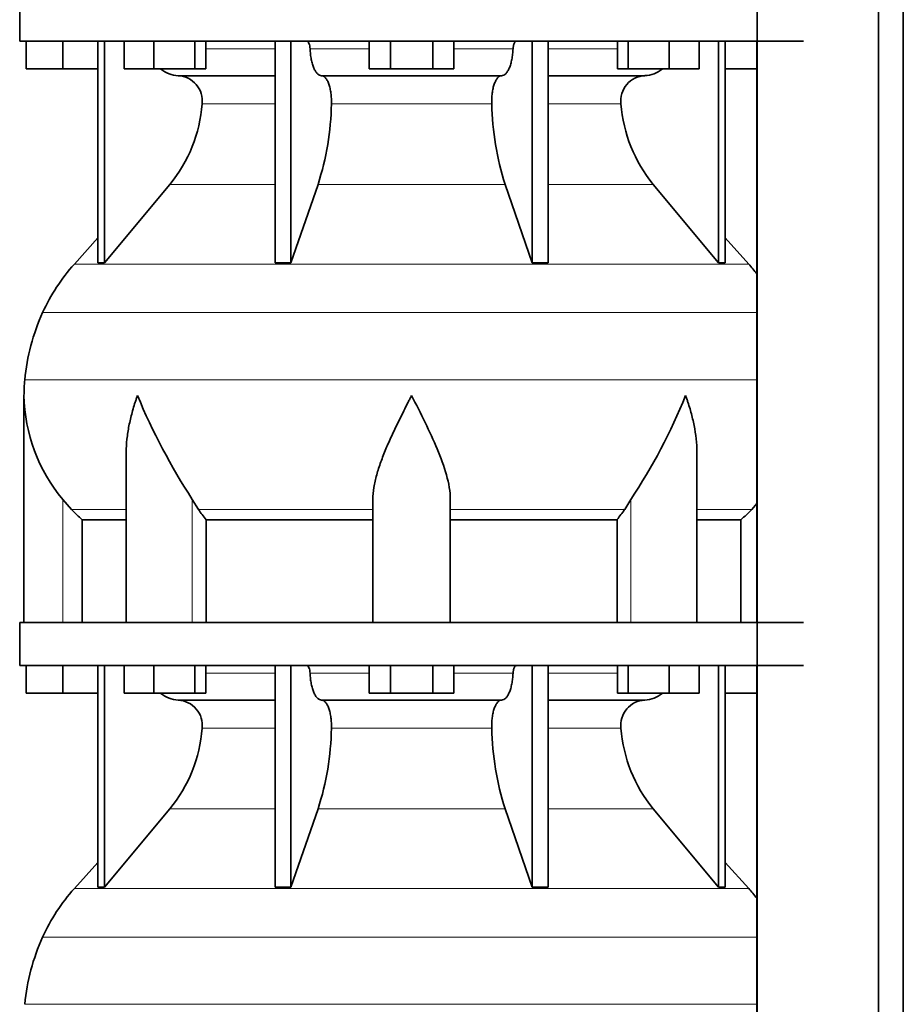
# Model space of a CAD drawing. Header units: millimetres. Extents: x -304 to -45, y -520 to 1050.
# Tile 14 of 31: x -301 to -260, y 254 to 300. Entities that reach past the tile are written whole.
import ezdxf

# ---------------------------------------------------------------- set-up
doc = ezdxf.new("R2010")
doc.units = ezdxf.units.MM
doc.layers.add('MID_134-20', color=7, linetype='Continuous')
doc.layers.add('VSI134_DIFFUSORE', color=7, linetype='Continuous')

# ---------------------------------------------------------------- blocks, each defined once
blk = doc.blocks.new('SE')
at = {"layer": 'MID_134-20', "color": 7, "linetype": 'Continuous', "lineweight": 35}
for p, q in [((-266.746, 826.977), (-266.746, 243.677)), ((-261.119, 243.677), (-261.119, 826.977)), ((-259.96, 243.677), (-259.96, 826.977)), ((-266.76, 298.977), (-266.76, 271.977)), ((-266.76, 269.977), (-266.76, 243.677))]:
    blk.add_line(p, q, dxfattribs=at)
at = {"layer": 'VSI134_DIFFUSORE', "color": 7, "linetype": 'Continuous', "lineweight": 35}
for p, q in [((-300.999, 300.977), (-300.999, 298.977)), ((-300.999, 298.977), (-264.599, 298.977)), ((-300.699, 297.697), (-300.699, 298.977)), ((-300.699, 297.697), (-300.699, 298.977)), ((-298.999, 297.697), (-298.999, 298.977)), ((-297.364, 298.977), (-297.364, 288.686)), ((-297.058, 298.977), (-297.058, 288.686)), ((-296.15, 297.697), (-296.15, 298.977)), ((-294.762, 297.697), (-294.762, 298.977)), ((-292.866, 297.697), (-292.866, 298.977)), ((-292.358, 297.697), (-292.358, 298.977)), ((-289.138, 298.977), (-289.138, 288.686)), ((-288.399, 298.977), (-288.399, 288.686)), ((-284.762, 297.697), (-284.762, 298.977)), ((-283.78, 297.697), (-283.78, 298.977)), ((-281.817, 297.697), (-281.817, 298.977)), ((-280.836, 297.697), (-280.836, 298.977)), ((-277.199, 298.977), (-277.199, 288.686)), ((-276.459, 298.977), (-276.459, 288.686)), ((-273.24, 297.697), (-273.24, 298.977)), ((-272.732, 297.697), (-272.732, 298.977)), ((-270.836, 297.697), (-270.836, 298.977)), ((-269.448, 297.697), (-269.448, 298.977)), ((-268.539, 298.977), (-268.539, 288.686)), ((-268.233, 298.977), (-268.233, 288.686)), ((-298.999, 297.697), (-300.699, 297.697)), ((-297.364, 297.697), (-298.999, 297.697)), ((-294.762, 297.697), (-296.15, 297.697)), ((-292.866, 297.697), (-294.762, 297.697)), ((-292.358, 297.697), (-292.866, 297.697)), ((-283.78, 297.697), (-284.762, 297.697)), ((-281.817, 297.697), (-283.78, 297.697)), ((-280.836, 297.697), (-281.817, 297.697)), ((-272.732, 297.697), (-273.24, 297.697)), ((-270.836, 297.697), (-272.732, 297.697)), ((-269.448, 297.697), (-270.836, 297.697)), ((-266.76, 297.697), (-268.233, 297.697)), ((-293.634, 297.377), (-289.138, 297.377)), ((-286.981, 297.377), (-278.617, 297.377)), ((-276.459, 297.377), (-271.964, 297.377)), ((-297.058, 288.686), (-294.027, 292.328)), ((-288.399, 288.686), (-287.144, 292.328)), ((-278.454, 292.328), (-277.199, 288.686)), ((-271.571, 292.328), (-268.539, 288.686)), ((-297.364, 289.841), (-298.459, 288.626)), ((-267.139, 288.626), (-268.233, 289.841)), ((-297.364, 288.686), (-297.058, 288.686)), ((-289.138, 288.686), (-288.399, 288.686)), ((-277.199, 288.686), (-276.459, 288.686)), ((-268.539, 288.686), (-268.233, 288.686)), ((-300.799, 282.524), (-300.799, 271.977)), ((-296.054, 279.848), (-296.054, 271.977)), ((-269.544, 271.977), (-269.544, 279.848)), ((-298.597, 277.237), (-298.999, 277.696)), ((-292.697, 277.237), (-292.981, 277.696)), ((-284.599, 271.977), (-284.599, 277.696)), ((-280.999, 271.977), (-280.999, 277.696)), ((-272.617, 277.696), (-272.901, 277.237)), ((-266.76, 277.512), (-267.001, 277.237)), ((-298.093, 276.748), (-296.054, 276.748)), ((-298.093, 271.977), (-298.093, 276.748)), ((-292.341, 276.748), (-284.599, 276.748)), ((-292.341, 271.977), (-292.341, 276.748)), ((-280.999, 276.748), (-273.257, 276.748)), ((-273.257, 276.748), (-273.257, 271.977)), ((-269.544, 276.748), (-267.504, 276.748)), ((-267.504, 276.748), (-267.504, 271.977)), ((-300.999, 271.977), (-264.599, 271.977)), ((-300.999, 271.977), (-300.999, 269.977)), ((-300.999, 269.977), (-264.599, 269.977)), ((-300.699, 268.697), (-300.699, 269.977)), ((-300.699, 268.697), (-300.699, 269.977)), ((-298.999, 268.697), (-298.999, 269.977)), ((-297.364, 269.977), (-297.364, 259.686)), ((-297.058, 269.977), (-297.058, 259.686)), ((-296.15, 268.697), (-296.15, 269.977)), ((-294.762, 268.697), (-294.762, 269.977)), ((-292.866, 268.697), (-292.866, 269.977)), ((-292.358, 268.697), (-292.358, 269.977)), ((-289.138, 269.977), (-289.138, 259.686)), ((-288.399, 269.977), (-288.399, 259.686)), ((-284.762, 268.697), (-284.762, 269.977)), ((-283.78, 268.697), (-283.78, 269.977)), ((-281.817, 268.697), (-281.817, 269.977)), ((-280.836, 268.697), (-280.836, 269.977)), ((-277.199, 269.977), (-277.199, 259.686)), ((-276.459, 269.977), (-276.459, 259.686)), ((-273.24, 268.697), (-273.24, 269.977)), ((-272.732, 268.697), (-272.732, 269.977)), ((-270.836, 268.697), (-270.836, 269.977)), ((-269.448, 268.697), (-269.448, 269.977)), ((-268.539, 269.977), (-268.539, 259.686)), ((-268.233, 269.977), (-268.233, 259.686)), ((-298.999, 268.697), (-300.699, 268.697)), ((-297.364, 268.697), (-298.999, 268.697)), ((-294.762, 268.697), (-296.15, 268.697)), ((-292.866, 268.697), (-294.762, 268.697)), ((-292.358, 268.697), (-292.866, 268.697)), ((-283.78, 268.697), (-284.762, 268.697)), ((-281.817, 268.697), (-283.78, 268.697)), ((-280.836, 268.697), (-281.817, 268.697)), ((-272.732, 268.697), (-273.24, 268.697)), ((-270.836, 268.697), (-272.732, 268.697)), ((-269.448, 268.697), (-270.836, 268.697)), ((-266.76, 268.697), (-268.233, 268.697)), ((-293.634, 268.377), (-289.138, 268.377)), ((-286.981, 268.377), (-278.617, 268.377)), ((-276.459, 268.377), (-271.964, 268.377)), ((-297.058, 259.686), (-294.027, 263.328)), ((-288.399, 259.686), (-287.144, 263.328)), ((-278.454, 263.328), (-277.199, 259.686)), ((-271.571, 263.328), (-268.539, 259.686)), ((-297.364, 260.841), (-298.459, 259.626)), ((-267.139, 259.626), (-268.233, 260.841)), ((-297.364, 259.686), (-297.058, 259.686)), ((-289.138, 259.686), (-288.399, 259.686)), ((-277.199, 259.686), (-276.459, 259.686)), ((-268.539, 259.686), (-268.233, 259.686))]:
    blk.add_line(p, q, dxfattribs=at)
at = {"layer": 'VSI134_DIFFUSORE', "color": 4, "linetype": 'Continuous', "lineweight": 9}
for p, q in [((-292.358, 298.622), (-289.138, 298.622)), ((-287.513, 298.622), (-284.762, 298.622)), ((-280.836, 298.622), (-278.084, 298.622)), ((-276.459, 298.622), (-273.24, 298.622)), ((-289.138, 296.068), (-292.524, 296.068)), ((-279.077, 296.068), (-286.521, 296.068)), ((-273.073, 296.068), (-276.459, 296.068)), ((-294.027, 292.328), (-289.138, 292.328)), ((-287.144, 292.328), (-278.454, 292.328)), ((-276.459, 292.328), (-271.571, 292.328)), ((-298.459, 288.626), (-267.139, 288.626)), ((-299.932, 286.374), (-266.76, 286.374)), ((-300.764, 283.249), (-266.76, 283.249)), ((-298.999, 271.977), (-298.999, 277.696)), ((-292.981, 271.977), (-292.981, 277.696)), ((-272.617, 271.977), (-272.617, 277.696)), ((-298.597, 277.237), (-296.054, 277.237)), ((-292.697, 277.237), (-284.599, 277.237)), ((-280.999, 277.237), (-272.901, 277.237)), ((-269.544, 277.237), (-267.001, 277.237)), ((-292.358, 269.622), (-289.138, 269.622)), ((-287.513, 269.622), (-284.762, 269.622)), ((-280.836, 269.622), (-278.084, 269.622)), ((-276.459, 269.622), (-273.24, 269.622)), ((-289.138, 267.068), (-292.524, 267.068)), ((-279.077, 267.068), (-286.521, 267.068)), ((-273.073, 267.068), (-276.459, 267.068)), ((-294.027, 263.328), (-289.138, 263.328)), ((-287.144, 263.328), (-278.454, 263.328)), ((-276.459, 263.328), (-271.571, 263.328)), ((-298.459, 259.626), (-267.139, 259.626)), ((-299.932, 257.374), (-266.76, 257.374)), ((-300.764, 254.249), (-266.76, 254.249))]:
    blk.add_line(p, q, dxfattribs=at)
at = {"layer": 'VSI134_DIFFUSORE', "color": 7, "linetype": 'Continuous', "lineweight": 35}
for centre, radius, start, end in [((-293.587, 298.712), 1.336, 230.2819, 268.0094), ((-293.691, 296.204), 1.174, 353.3223, 87.2173), ((-271.911, 296.208), 1.171, 92.5772, 186.8833), ((-272.012, 298.714), 1.337, 272.0607, 309.722), ((-299.185, 296.573), 6.68, 320.5472, 355.6594), ((-299.512, 296.309), 12.994, 342.1602, 358.9354), ((-265.784, 296.359), 13.296, 181.2569, 197.6475), ((-266.391, 296.582), 6.702, 184.3996, 219.3938), ((-291.919, 282.737), 8.8, 138, 155.5912), ((-273.679, 282.737), 8.8, 38.1684, 42), ((-291.008, 282.324), 9.8, 155.5912, 174.5826), ((-293.099, 282.522), 7.7, 174.5826, 180.0016), ((-293.068, 282.657), 7.732, 180.9959, 219.9106), ((-267.86, 294.031), 29.965, 202.585, 213.0327), ((-295.271, 292.729), 27.189, 326.4322, 337.9502), ((-286.069, 281.685), 7.982, 213.8601, 218.2043), ((-279.524, 281.681), 7.975, 321.7938, 326.1418), ((-293.587, 269.712), 1.336, 230.2819, 268.0094), ((-272.012, 269.714), 1.337, 272.0607, 309.722), ((-293.691, 267.204), 1.174, 353.3223, 87.2173), ((-271.911, 267.208), 1.171, 92.5772, 186.8833), ((-299.185, 267.573), 6.68, 320.5472, 355.6594), ((-299.512, 267.309), 12.994, 342.1602, 358.9354), ((-265.784, 267.359), 13.296, 181.2569, 197.6475), ((-266.391, 267.582), 6.702, 184.3996, 219.3938), ((-291.919, 253.737), 8.8, 138, 155.5912), ((-273.679, 253.737), 8.8, 38.1684, 42), ((-291.008, 253.324), 9.8, 155.5912, 174.5826)]:
    blk.add_arc(centre, radius, start, end, dxfattribs=at)
for points, knots in [([(-287.666, 298.977), (-287.656, 298.977), (-287.647, 298.975), (-287.629, 298.966), (-287.62, 298.96), (-287.594, 298.934), (-287.577, 298.908), (-287.55, 298.843), (-287.538, 298.804), (-287.521, 298.718), (-287.515, 298.671), (-287.513, 298.622)], [0, 0, 0, 0, 0.125, 0.125, 0.25, 0.25, 0.5, 0.5, 0.75, 0.75, 1, 1, 1, 1]), ([(-286.981, 297.377), (-287.013, 297.377), (-287.045, 297.385), (-287.094, 297.408), (-287.11, 297.418), (-287.141, 297.441), (-287.157, 297.454), (-287.202, 297.499), (-287.231, 297.537), (-287.287, 297.626), (-287.314, 297.677), (-287.362, 297.789), (-287.384, 297.852), (-287.424, 297.987), (-287.442, 298.059), (-287.472, 298.209), (-287.484, 298.289), (-287.503, 298.453), (-287.51, 298.536), (-287.513, 298.622)], [0, 0, 0, 0, 0.125, 0.125, 0.1875, 0.1875, 0.25, 0.25, 0.375, 0.375, 0.5, 0.5, 0.625, 0.625, 0.75, 0.75, 0.875, 0.875, 1, 1, 1, 1]), ([(-278.084, 298.622), (-278.088, 298.536), (-278.095, 298.453), (-278.109, 298.331), (-278.114, 298.291), (-278.126, 298.212), (-278.133, 298.173), (-278.156, 298.059), (-278.173, 297.988), (-278.203, 297.887), (-278.214, 297.855), (-278.236, 297.792), (-278.248, 297.762), (-278.284, 297.677), (-278.31, 297.626), (-278.366, 297.538), (-278.395, 297.5), (-278.456, 297.439), (-278.488, 297.416), (-278.552, 297.385), (-278.585, 297.377), (-278.617, 297.377)], [0, 0, 0, 0, 0.125, 0.125, 0.1875, 0.1875, 0.25, 0.25, 0.375, 0.375, 0.4375, 0.4375, 0.5, 0.5, 0.625, 0.625, 0.75, 0.75, 0.875, 0.875, 1, 1, 1, 1]), ([(-278.084, 298.622), (-278.082, 298.671), (-278.077, 298.717), (-278.064, 298.782), (-278.059, 298.803), (-278.048, 298.841), (-278.041, 298.859), (-278.027, 298.892), (-278.02, 298.906), (-278.004, 298.931), (-277.995, 298.942), (-277.978, 298.96), (-277.969, 298.966), (-277.951, 298.975), (-277.941, 298.977), (-277.932, 298.977)], [0, 0, 0, 0, 0.25, 0.25, 0.375, 0.375, 0.5, 0.5, 0.625, 0.625, 0.75, 0.75, 0.875, 0.875, 1, 1, 1, 1]), ([(-286.981, 297.377), (-286.965, 297.377), (-286.949, 297.375), (-286.917, 297.366), (-286.901, 297.36), (-286.855, 297.334), (-286.824, 297.309), (-286.766, 297.242), (-286.738, 297.2), (-286.699, 297.128), (-286.687, 297.102), (-286.663, 297.047), (-286.651, 297.017), (-286.619, 296.926), (-286.6, 296.859), (-286.576, 296.752), (-286.568, 296.714), (-286.555, 296.639), (-286.549, 296.6), (-286.534, 296.483), (-286.527, 296.401), (-286.519, 296.235), (-286.518, 296.151), (-286.521, 296.068)], [0, 0, 0, 0, 0.0625, 0.0625, 0.125, 0.125, 0.25, 0.25, 0.375, 0.375, 0.4375, 0.4375, 0.5, 0.5, 0.625, 0.625, 0.6875, 0.6875, 0.75, 0.75, 0.875, 0.875, 1, 1, 1, 1]), ([(-279.077, 296.068), (-279.079, 296.151), (-279.079, 296.234), (-279.073, 296.358), (-279.07, 296.399), (-279.063, 296.481), (-279.059, 296.521), (-279.044, 296.639), (-279.03, 296.715), (-279.006, 296.822), (-278.997, 296.857), (-278.978, 296.924), (-278.958, 296.988), (-278.935, 297.046), (-278.911, 297.102), (-278.899, 297.128), (-278.86, 297.201), (-278.832, 297.242), (-278.774, 297.309), (-278.743, 297.335), (-278.681, 297.369), (-278.649, 297.377), (-278.617, 297.377)], [0, 0, 0, 0, 0.125, 0.125, 0.1875, 0.1875, 0.25, 0.25, 0.375, 0.375, 0.4375, 0.4375, 0.5, 0.5625, 0.5625, 0.625, 0.625, 0.75, 0.75, 0.875, 0.875, 1, 1, 1, 1]), ([(-295.527, 282.522), (-295.546, 282.47), (-295.564, 282.418), (-295.6, 282.314), (-295.617, 282.261), (-295.669, 282.105), (-295.701, 282.001), (-295.792, 281.689), (-295.846, 281.482), (-295.936, 281.067), (-295.972, 280.859), (-296.026, 280.448), (-296.044, 280.244), (-296.053, 279.976), (-296.054, 279.912), (-296.054, 279.847)], [0, 0, 0, 0, 0.03125, 0.03125, 0.0625, 0.0625, 0.125, 0.125, 0.25, 0.25, 0.375, 0.375, 0.5, 0.5, 0.5400162, 0.5400162, 0.5400162, 0.5400162]), ([(-282.799, 282.522), (-282.825, 282.47), (-282.852, 282.418), (-282.905, 282.314), (-282.932, 282.261), (-283.011, 282.105), (-283.064, 282.001), (-283.221, 281.689), (-283.325, 281.482), (-283.527, 281.067), (-283.627, 280.859), (-283.816, 280.448), (-283.906, 280.244), (-284.075, 279.839), (-284.155, 279.638), (-284.263, 279.337), (-284.297, 279.237), (-284.361, 279.037), (-284.392, 278.937), (-284.474, 278.641), (-284.518, 278.447), (-284.581, 278.066), (-284.599, 277.88), (-284.599, 277.696)], [0, 0, 0, 0, 0.03125, 0.03125, 0.0625, 0.0625, 0.125, 0.125, 0.25, 0.25, 0.375, 0.375, 0.5, 0.5, 0.625, 0.625, 0.6875, 0.6875, 0.75, 0.75, 0.875, 0.875, 1, 1, 1, 1]), ([(-280.999, 277.696), (-280.999, 278.063), (-281.069, 278.443), (-281.288, 279.233), (-281.437, 279.636), (-281.945, 280.85), (-282.376, 281.693), (-282.799, 282.522)], [0, 0, 0, 0, 0.25, 0.25, 0.5, 0.5, 1, 1, 1, 1]), ([(-269.544, 279.847), (-269.544, 279.914), (-269.545, 279.982), (-269.562, 280.46), (-269.619, 280.868), (-269.753, 281.485), (-269.806, 281.691), (-269.897, 282.001), (-269.929, 282.105), (-269.98, 282.261), (-270.007, 282.339), (-270.034, 282.418), (-270.052, 282.47), (-270.062, 282.497), (-270.071, 282.522)], [0.4588627, 0.4588627, 0.4588627, 0.4588627, 0.5, 0.5, 0.75, 0.75, 0.875, 0.875, 0.9375, 0.9375, 0.96875, 0.984375, 0.984375, 1, 1, 1, 1]), ([(-287.666, 269.977), (-287.656, 269.977), (-287.647, 269.975), (-287.629, 269.966), (-287.62, 269.96), (-287.594, 269.934), (-287.577, 269.908), (-287.55, 269.843), (-287.538, 269.804), (-287.521, 269.718), (-287.515, 269.671), (-287.513, 269.622)], [0, 0, 0, 0, 0.125, 0.125, 0.25, 0.25, 0.5, 0.5, 0.75, 0.75, 1, 1, 1, 1]), ([(-278.084, 269.622), (-278.082, 269.671), (-278.077, 269.717), (-278.064, 269.782), (-278.059, 269.803), (-278.048, 269.841), (-278.041, 269.859), (-278.027, 269.892), (-278.02, 269.906), (-278.004, 269.931), (-277.995, 269.942), (-277.978, 269.96), (-277.969, 269.966), (-277.951, 269.975), (-277.941, 269.977), (-277.932, 269.977)], [0, 0, 0, 0, 0.25, 0.25, 0.375, 0.375, 0.5, 0.5, 0.625, 0.625, 0.75, 0.75, 0.875, 0.875, 1, 1, 1, 1]), ([(-286.981, 268.377), (-287.013, 268.377), (-287.045, 268.385), (-287.094, 268.408), (-287.11, 268.418), (-287.141, 268.441), (-287.157, 268.454), (-287.202, 268.499), (-287.231, 268.537), (-287.287, 268.626), (-287.314, 268.677), (-287.362, 268.789), (-287.384, 268.852), (-287.424, 268.987), (-287.442, 269.059), (-287.472, 269.209), (-287.484, 269.289), (-287.503, 269.453), (-287.51, 269.536), (-287.513, 269.622)], [0, 0, 0, 0, 0.125, 0.125, 0.1875, 0.1875, 0.25, 0.25, 0.375, 0.375, 0.5, 0.5, 0.625, 0.625, 0.75, 0.75, 0.875, 0.875, 1, 1, 1, 1]), ([(-278.084, 269.622), (-278.088, 269.536), (-278.095, 269.453), (-278.109, 269.331), (-278.114, 269.291), (-278.126, 269.212), (-278.133, 269.173), (-278.156, 269.059), (-278.173, 268.988), (-278.203, 268.887), (-278.214, 268.855), (-278.236, 268.792), (-278.248, 268.762), (-278.284, 268.677), (-278.31, 268.626), (-278.366, 268.538), (-278.395, 268.5), (-278.456, 268.439), (-278.488, 268.416), (-278.552, 268.385), (-278.585, 268.377), (-278.617, 268.377)], [0, 0, 0, 0, 0.125, 0.125, 0.1875, 0.1875, 0.25, 0.25, 0.375, 0.375, 0.4375, 0.4375, 0.5, 0.5, 0.625, 0.625, 0.75, 0.75, 0.875, 0.875, 1, 1, 1, 1]), ([(-286.981, 268.377), (-286.965, 268.377), (-286.949, 268.375), (-286.917, 268.366), (-286.901, 268.36), (-286.855, 268.334), (-286.824, 268.309), (-286.766, 268.242), (-286.738, 268.2), (-286.699, 268.128), (-286.687, 268.102), (-286.663, 268.047), (-286.651, 268.017), (-286.619, 267.926), (-286.6, 267.859), (-286.576, 267.752), (-286.568, 267.714), (-286.555, 267.639), (-286.549, 267.6), (-286.534, 267.483), (-286.527, 267.401), (-286.519, 267.235), (-286.518, 267.151), (-286.521, 267.068)], [0, 0, 0, 0, 0.0625, 0.0625, 0.125, 0.125, 0.25, 0.25, 0.375, 0.375, 0.4375, 0.4375, 0.5, 0.5, 0.625, 0.625, 0.6875, 0.6875, 0.75, 0.75, 0.875, 0.875, 1, 1, 1, 1]), ([(-279.077, 267.068), (-279.079, 267.151), (-279.079, 267.234), (-279.073, 267.358), (-279.07, 267.399), (-279.063, 267.481), (-279.059, 267.521), (-279.044, 267.639), (-279.03, 267.715), (-279.006, 267.822), (-278.997, 267.857), (-278.978, 267.924), (-278.958, 267.988), (-278.935, 268.046), (-278.911, 268.102), (-278.899, 268.128), (-278.86, 268.201), (-278.832, 268.242), (-278.774, 268.309), (-278.743, 268.335), (-278.681, 268.369), (-278.649, 268.377), (-278.617, 268.377)], [0, 0, 0, 0, 0.125, 0.125, 0.1875, 0.1875, 0.25, 0.25, 0.375, 0.375, 0.4375, 0.4375, 0.5, 0.5625, 0.5625, 0.625, 0.625, 0.75, 0.75, 0.875, 0.875, 1, 1, 1, 1])]:
    blk.add_open_spline(points, degree=3, knots=knots, dxfattribs=at)
for points in [[(-298.093, 276.748), (-298.268, 276.905), (-298.435, 277.068), (-298.597, 277.237)], [(-267.001, 277.237), (-267.162, 277.068), (-267.33, 276.905), (-267.504, 276.748)]]:
    blk.add_open_spline(points, degree=3, dxfattribs=at)

msp = doc.modelspace()

# ---------------------------------------------------------------- block references
msp.add_blockref('SE', (0, 0))

doc.saveas('drawing.dxf')
